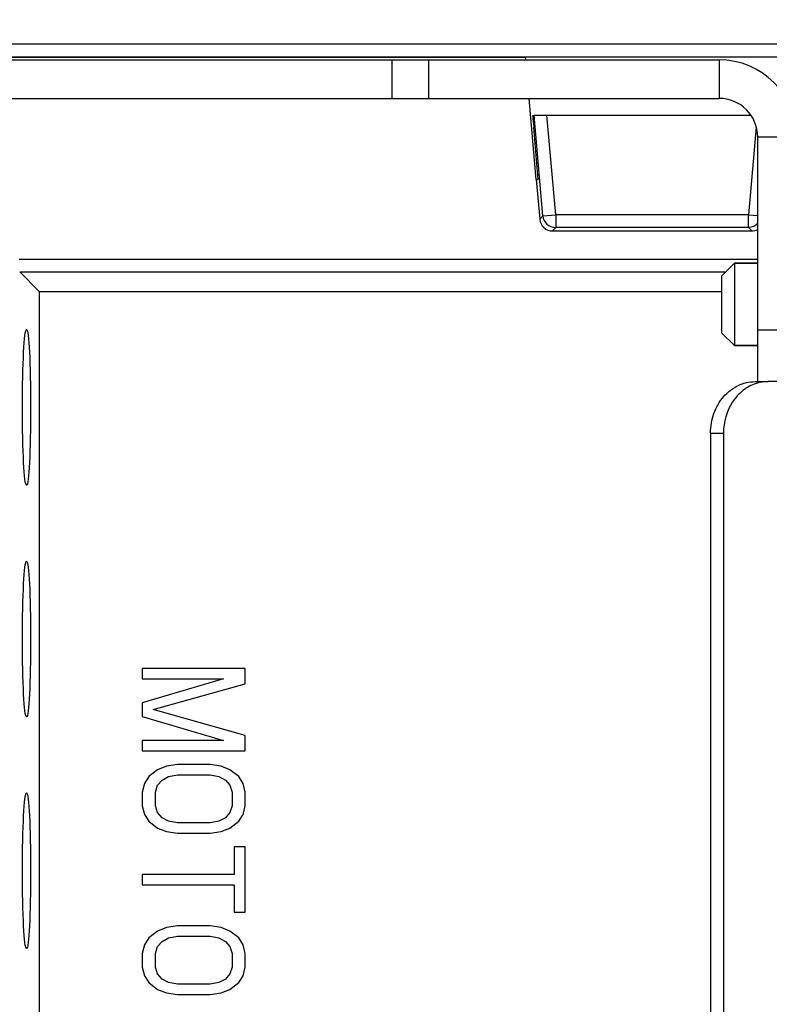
# Model space of a CAD drawing. Header units: millimetres. Extents: x 0 to 841, y 0 to 594.
# Tile 46 of 116: x 391 to 405, y 503 to 522. Entities that reach past the tile are written whole.
import ezdxf

# ---------------------------------------------------------------- set-up
doc = ezdxf.new("R2010")
doc.units = ezdxf.units.MM
doc.header["$LTSCALE"] = 46.255
doc.layers.get('0').update_dxf_attribs({"linetype": 'CONTINUOUS'})
for name, color, linetype in [('CHAMFERS', 7, 'CONTINUOUS'), ('CURVES', 7, 'CONTINUOUS'), ('DATUM_AXIS', 7, 'CONTINUOUS'), ('DRAFTS', 7, 'CONTINUOUS'), ('ROUNDS', 7, 'CONTINUOUS')]:
    doc.layers.add(name, color=color, linetype=linetype)
doc.styles.get("Standard").update_dxf_attribs({"font": 'txt', "width": 0.8})
doc.dimstyles.get("Standard").update_dxf_attribs({"dimtxt": 3.5, "dimasz": 3.5, "dimexe": 0.18, "dimexo": 0.0625, "dimgap": 0.09, "dimtad": 1, "dimdsep": 46, "dimtxsty": 'STANDARD', "dimblk": '_FILLED', "dimblk1": '_FILLED', "dimblk2": '_FILLED', "dimcen": 0.09, "dimclrt": 5, "dimadec": 0, "dimazin": 0, "dimtol": 1, "dimtp": 0.01, "dimtm": 0.01, "dimtfac": 1, "dimtofl": 0, "dimtmove": 0, "dimatfit": 3, "dimldrblk": '_FILLED', "dimfxl": 1, "dimtolj": 1, "dimarcsym": 0})

# ---------------------------------------------------------------- blocks, each defined once
blk = doc.blocks.new('_FILLED')
at = {"color": 0, "linetype": 'BYBLOCK'}
blk.add_solid([(0, 0), (-1, 0.1429), (-1, -0.1429)], dxfattribs=at)

msp = doc.modelspace()

# ---------------------------------------------------------------- linework, layer by layer
at = {"color": 9, "linetype": 'CONTINUOUS'}
for p, q in [((404.3052, 521.1498), (404.3052, 520.3998)), ((405.8052, 519.6498), (405.0552, 519.6498))]:
    msp.add_line(p, q, dxfattribs=at)
at = {"color": 7, "linetype": 'CONTINUOUS'}
for p, q in [((395.1052, 509.3298), (393.1052, 509.3298)), ((393.1052, 509.3298), (393.1052, 509.1298)), ((395.1052, 509.0298), (395.1052, 509.3298)), ((394.6796, 509.1298), (393.1052, 508.6631)), ((393.1052, 509.1298), (394.6796, 509.1298)), ((393.3179, 508.5298), (395.1052, 509.0298)), ((393.1052, 508.6631), (393.1052, 508.3965)), ((395.1052, 508.0298), (393.3179, 508.5298)), ((393.1052, 508.3965), (394.6796, 507.9298)), ((394.6796, 507.9298), (393.1052, 507.9298)), ((393.1052, 507.9298), (393.1052, 507.7298)), ((395.1052, 507.7298), (395.1052, 508.0298)), ((393.1052, 507.7298), (395.1052, 507.7298)), ((393.403, 507.3631), (393.2328, 507.2298)), ((393.5733, 507.4298), (393.403, 507.3631)), ((393.786, 507.4631), (393.5733, 507.4298)), ((394.4243, 507.4631), (393.786, 507.4631)), ((394.6371, 507.4298), (394.4243, 507.4631)), ((394.8073, 507.3631), (394.6371, 507.4298)), ((394.9775, 507.2298), (394.8073, 507.3631)), ((393.1477, 507.0965), (393.1052, 506.9298)), ((393.2328, 507.2298), (393.1477, 507.0965)), ((393.403, 507.0631), (393.4881, 507.1631)), ((393.4881, 507.1631), (393.6158, 507.2298)), ((393.6158, 507.2298), (393.786, 507.2631)), ((393.786, 507.2631), (394.4243, 507.2631)), ((394.4243, 507.2631), (394.5945, 507.2298)), ((394.5945, 507.2298), (394.7222, 507.1631)), ((394.7222, 507.1631), (394.8073, 507.0631)), ((395.0626, 507.0965), (394.9775, 507.2298)), ((395.1052, 506.9298), (395.0626, 507.0965)), ((393.1052, 506.9298), (393.1052, 506.6631)), ((393.3605, 506.9298), (393.403, 507.0631)), ((393.3605, 506.6631), (393.3605, 506.9298)), ((394.8073, 507.0631), (394.8498, 506.9298)), ((394.8498, 506.9298), (394.8498, 506.6631)), ((395.1052, 506.6631), (395.1052, 506.9298)), ((393.1052, 506.6631), (393.1477, 506.4965)), ((393.403, 506.5298), (393.3605, 506.6631)), ((393.4881, 506.4298), (393.403, 506.5298)), ((394.8073, 506.5298), (394.7222, 506.4298)), ((394.8498, 506.6631), (394.8073, 506.5298)), ((395.0626, 506.4965), (395.1052, 506.6631)), ((393.1477, 506.4965), (393.2328, 506.3631)), ((393.2328, 506.3631), (393.403, 506.2298)), ((393.6158, 506.3631), (393.4881, 506.4298)), ((393.786, 506.3298), (393.6158, 506.3631)), ((394.4243, 506.3298), (393.786, 506.3298)), ((394.5945, 506.3631), (394.4243, 506.3298)), ((394.7222, 506.4298), (394.5945, 506.3631)), ((394.8073, 506.2298), (394.9775, 506.3631)), ((394.9775, 506.3631), (395.0626, 506.4965)), ((393.403, 506.2298), (393.5733, 506.1631)), ((393.5733, 506.1631), (393.786, 506.1298)), ((394.4243, 506.1298), (394.6371, 506.1631)), ((394.6371, 506.1631), (394.8073, 506.2298)), ((393.786, 506.1298), (394.4243, 506.1298)), ((395.1052, 505.8631), (394.8924, 505.8631)), ((394.8924, 505.8631), (394.8924, 505.3298)), ((395.1052, 504.5965), (395.1052, 505.8631)), ((394.8924, 505.3298), (393.1052, 505.3298)), ((393.1052, 505.3298), (393.1052, 505.1298)), ((393.1052, 505.1298), (394.8924, 505.1298)), ((394.8924, 505.1298), (394.8924, 504.5965)), ((394.8924, 504.5965), (395.1052, 504.5965)), ((393.403, 504.2298), (393.2328, 504.0965)), ((393.5733, 504.2965), (393.403, 504.2298)), ((393.786, 504.3298), (393.5733, 504.2965)), ((394.4243, 504.3298), (393.786, 504.3298)), ((394.6371, 504.2965), (394.4243, 504.3298)), ((394.8073, 504.2298), (394.6371, 504.2965)), ((394.9775, 504.0965), (394.8073, 504.2298)), ((393.2328, 504.0965), (393.1477, 503.9631)), ((393.403, 503.9298), (393.4881, 504.0298)), ((393.4881, 504.0298), (393.6158, 504.0965)), ((393.6158, 504.0965), (393.786, 504.1298)), ((393.786, 504.1298), (394.4243, 504.1298)), ((394.4243, 504.1298), (394.5945, 504.0965)), ((394.5945, 504.0965), (394.7222, 504.0298)), ((394.7222, 504.0298), (394.8073, 503.9298)), ((395.0626, 503.9631), (394.9775, 504.0965)), ((393.1477, 503.9631), (393.1052, 503.7965)), ((393.3605, 503.7965), (393.403, 503.9298)), ((394.8073, 503.9298), (394.8498, 503.7965)), ((395.1052, 503.7965), (395.0626, 503.9631)), ((393.1052, 503.7965), (393.1052, 503.5298)), ((393.3605, 503.5298), (393.3605, 503.7965)), ((394.8498, 503.7965), (394.8498, 503.5298)), ((395.1052, 503.5298), (395.1052, 503.7965)), ((393.1052, 503.5298), (393.1477, 503.3631)), ((393.403, 503.3965), (393.3605, 503.5298)), ((394.8498, 503.5298), (394.8073, 503.3965)), ((395.0626, 503.3631), (395.1052, 503.5298)), ((393.1477, 503.3631), (393.2328, 503.2298)), ((393.4881, 503.2965), (393.403, 503.3965)), ((393.6158, 503.2298), (393.4881, 503.2965)), ((394.7222, 503.2965), (394.5945, 503.2298)), ((394.8073, 503.3965), (394.7222, 503.2965)), ((394.9775, 503.2298), (395.0626, 503.3631)), ((393.2328, 503.2298), (393.403, 503.0965)), ((393.403, 503.0965), (393.5733, 503.0298)), ((393.786, 503.1965), (393.6158, 503.2298)), ((394.4243, 503.1965), (393.786, 503.1965)), ((394.5945, 503.2298), (394.4243, 503.1965)), ((394.6371, 503.0298), (394.8073, 503.0965)), ((394.8073, 503.0965), (394.9775, 503.2298)), ((393.5733, 503.0298), (393.786, 502.9965)), ((393.786, 502.9965), (394.4243, 502.9965)), ((394.4243, 502.9965), (394.6371, 503.0298))]:
    msp.add_line(p, q, dxfattribs=at)
at = {"color": 3, "linetype": 'CONTINUOUS'}
msp.add_arc((404.3052, 519.6498), 1.5, 0, 90, dxfattribs=at)
at = {"color": 7, "linetype": 'CONTINUOUS'}
msp.add_arc((404.3052, 519.6498), 0.75, 0, 90, dxfattribs=at)
at = {"layer": 'CHAMFERS', "color": 7, "linetype": 'CONTINUOUS'}
for p, q in [((404.3552, 516.9498), (404.6052, 517.1998)), ((404.6052, 517.1998), (405.0552, 517.1998)), ((404.6052, 517.1998), (404.6052, 515.5998)), ((404.3552, 516.9498), (404.3552, 515.8498)), ((391.1052, 516.6498), (404.3552, 516.6498)), ((404.3552, 515.8498), (404.6052, 515.5998)), ((404.6052, 515.5998), (405.0552, 515.5998))]:
    msp.add_line(p, q, dxfattribs=at)
at = {"layer": 'CURVES', "color": 40, "linetype": 'CONTINUOUS'}
for p, q in [((370.8052, 521.1998), (400.5474, 521.1998)), ((400.7124, 520.0748), (404.9183, 520.0748)), ((400.7953, 518.8248), (400.7085, 519.8379)), ((400.7552, 518.8248), (400.7953, 518.8248))]:
    msp.add_line(p, q, dxfattribs=at)
at = {"layer": 'CURVES', "color": 4, "linetype": 'CONTINUOUS'}
for p, q in [((400.5518, 521.1498), (400.5474, 521.1998)), ((400.7552, 518.8248), (400.6174, 520.3998))]:
    msp.add_line(p, q, dxfattribs=at)
at = {"layer": 'CURVES', "color": 40, "linetype": 'CONTINUOUS'}
msp.add_arc((405.8718, 520.279), 5.1821, 183.86794, 184.88319, dxfattribs=at)
for points in [[(400.6953, 520.0508), (400.6951, 520.066), (400.6954, 520.0748), (400.6965, 520.0748)], [(400.7015, 519.9294), (400.6981, 519.98), (400.6958, 520.0248), (400.6953, 520.0508)]]:
    msp.add_open_spline(points, degree=3, dxfattribs=at)
at = {"layer": 'DATUM_AXIS', "color": 7, "linetype": 'CONTINUOUS'}
for p, q in [((405.0552, 517.1998), (404.6052, 517.1998)), ((405.0552, 515.5998), (404.6052, 515.5998))]:
    msp.add_line(p, q, dxfattribs=at)
at = {"layer": 'DRAFTS', "color": 7, "linetype": 'CONTINUOUS'}
for p, q in [((400.7552, 518.8248), (400.7953, 518.8248)), ((391.1052, 516.6498), (391.1052, 494.1498))]:
    msp.add_line(p, q, dxfattribs=at)
for centre in [(390.8573, 514.3998), (390.8573, 509.8998), (390.8573, 505.3998)]:
    msp.add_ellipse(centre, major_axis=(0, 1.513), ratio=0.052408, dxfattribs=at)
at = {"layer": 'ROUNDS', "color": 7, "linetype": 'CONTINUOUS'}
for p, q in [((413.2552, 521.4498), (339.2552, 521.4498)), ((372.3052, 520.3998), (404.3052, 520.3998)), ((400.7124, 520.0748), (404.9183, 520.0748)), ((400.7953, 518.8248), (400.7085, 519.8379)), ((405.0552, 514.8998), (405.0552, 519.6498)), ((400.7552, 518.8248), (400.8227, 518.0528)), ((401.0716, 517.8248), (404.9387, 517.8248)), ((390.7245, 517.0304), (391.1052, 516.6498)), ((405.0061, 514.8998), (405.2561, 514.8998)), ((404.1401, 513.8998), (404.1401, 492.8998))]:
    msp.add_line(p, q, dxfattribs=at)
at = {"layer": 'ROUNDS', "color": 9, "linetype": 'CONTINUOUS'}
for p, q in [((413.2552, 521.1998), (370.8052, 521.1998)), ((397.9501, 521.1498), (397.9501, 520.3998)), ((398.6639, 521.1498), (398.6639, 520.3998)), ((400.8836, 518.1195), (400.7124, 520.0748)), ((401.1325, 518.1413), (400.9632, 520.0748)), ((405.0269, 519.8437), (404.8779, 518.1413)), ((400.8227, 518.0528), (400.8836, 518.1195)), ((400.8836, 518.1195), (401.1325, 518.1413)), ((404.8779, 518.1413), (401.1325, 518.1413)), ((401.1325, 518.1413), (401.1325, 517.8914)), ((404.8779, 518.1413), (405.0552, 518.1258)), ((404.8779, 517.8914), (404.8779, 518.1413)), ((401.0716, 517.8248), (401.1325, 517.8914)), ((404.8779, 517.8914), (401.1325, 517.8914)), ((404.8779, 517.8914), (404.9387, 517.8248)), ((390.7121, 517.2801), (405.0552, 517.2801)), ((390.7245, 517.0304), (404.4358, 517.0304)), ((406.3052, 515.8998), (405.0552, 515.8998)), ((404.1401, 513.8998), (404.3901, 513.8998))]:
    msp.add_line(p, q, dxfattribs=at)
at = {"layer": 'ROUNDS', "color": 3, "linetype": 'CONTINUOUS'}
for p, q in [((372.3052, 521.1498), (404.3052, 521.1498)), ((405.8052, 514.8998), (405.2561, 514.8998)), ((404.3901, 513.8998), (404.3901, 492.8998))]:
    msp.add_line(p, q, dxfattribs=at)
at = {"layer": 'ROUNDS', "color": 9, "linetype": 'CONTINUOUS'}
msp.add_arc((401.1327, 518.1416), 0.2501, 185.06234, 269.94098, dxfattribs=at)
at = {"layer": 'ROUNDS', "color": 3, "linetype": 'CONTINUOUS'}
msp.add_arc((405.2598, 514.1289), 0.7712, 107.17986, 107.80795, dxfattribs=at)
at = {"layer": 'ROUNDS', "color": 7, "linetype": 'CONTINUOUS'}
for centre, major_axis, ratio, start_param, end_param in [((400.7184, 519.8248), (-0.0219, 0.25), 0.0346549, 6.2801479, 7.7985843), ((401.0719, 518.0749), (0.1687, 0.1849), 0.9988845, -3.884858, -2.4024929), ((404.9384, 518.0749), (-0.1687, 0.1849), 0.9988845, -3.8806924, -3.3865315)]:
    msp.add_ellipse(centre, major_axis=major_axis, ratio=ratio, start_param=start_param, end_param=end_param, dxfattribs=at)
msp.add_open_spline([(405.0604, 517.9708), (405.0151, 517.9223), (404.9442, 517.8915), (404.8779, 517.8914)], degree=3, dxfattribs=at)
msp.add_open_spline([(404.1401, 513.8998), (404.1401, 514.0292), (404.1832, 514.2858), (404.3711, 514.617), (404.6582, 514.8447), (404.8928, 514.8998), (405.0061, 514.8998)], degree=3, knots=[0, 0, 0, 0, 0.2663474, 0.5234003, 0.7667651, 1, 1, 1, 1], dxfattribs=at)
at = {"layer": 'ROUNDS', "color": 3, "linetype": 'CONTINUOUS'}
msp.add_open_spline([(405.0239, 514.8632), (404.9325, 514.8338), (404.7554, 514.7373), (404.4794, 514.4315), (404.3901, 514.1098), (404.3901, 513.8998)], degree=3, knots=[0, 0, 0, 0, 0.2362884, 0.4833828, 1, 1, 1, 1], dxfattribs=at)
msp.add_open_spline([(405.2561, 514.8998), (405.1806, 514.8998), (405.1042, 514.888), (405.032, 514.8657)], degree=3, dxfattribs=at)

# ---------------------------------------------------------------- leaders
at = {"color": 2, "linetype": 'CONTINUOUS'}
msp.add_leader([(373.5324, 503.963), (390.7563, 537.4116), (395.7375, 537.4116)], dimstyle='STANDARD', override={"dimtad": 0}, dxfattribs=at)

doc.saveas('drawing.dxf')
